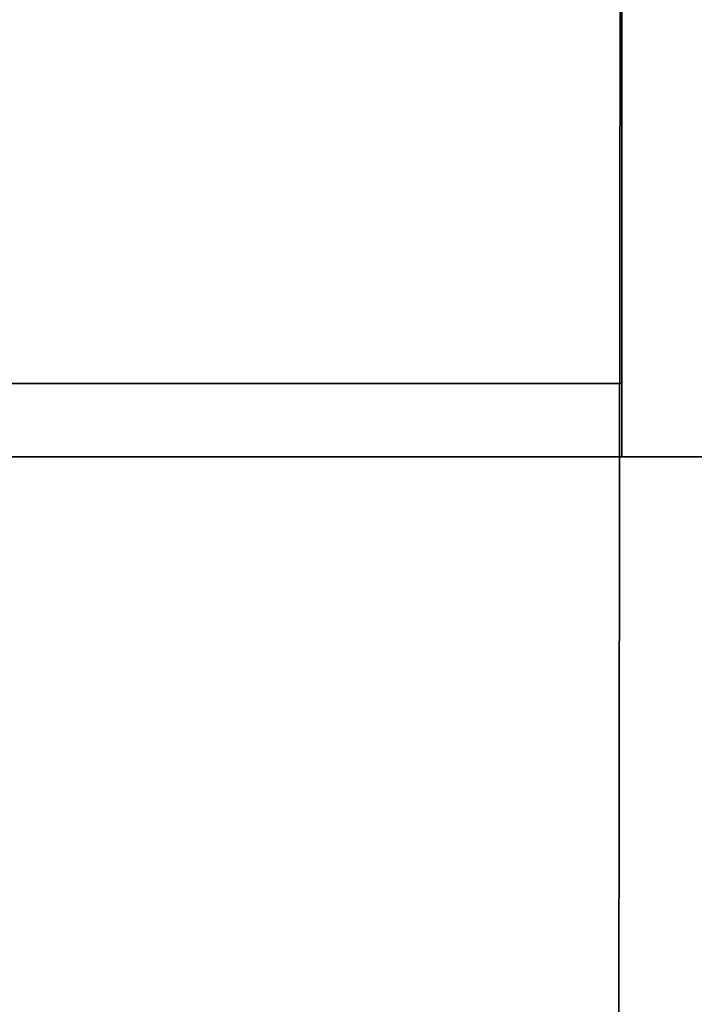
# Model space of a CAD drawing. Extents: x 413.3 to 457.5, y 5047.8 to 5050.
# Tile 254 of 256: x 427.3905 to 427.4781, y 5049.7539 to 5049.8818. Entities that reach past the tile are written whole.
import ezdxf

# ---------------------------------------------------------------- set-up
doc = ezdxf.new("R2010")
doc.units = 0
doc.header["$LTSCALE"] = 150
doc.header["$MEASUREMENT"] = 0
doc.layers.add('3DFACE_SHAPE', color=7, linetype='CONTINUOUS')

msp = doc.modelspace()

# ---------------------------------------------------------------- linework, layer by layer
at = {"layer": '3DFACE_SHAPE', "color": 13}
for points, invisible_edges in [([(427.46869, 5050.02487), (427.26869, 5050.02515), (427.26554, 5047.82515)], 12), ([(427.26554, 5047.82515, -0.2), (427.26869, 5050.02515, -0.2), (427.46554, 5047.82487, -0.2)], 2), ([(427.46554, 5047.82487), (427.46869, 5050.02487), (427.26554, 5047.82515)], 2), ([(427.26869, 5050.02515, -0.2), (427.46869, 5050.02487, -0.2), (427.46554, 5047.82487, -0.2)], 12), ([(427.36869, 5047.825, -0.0095), (427.37184, 5050.025, -0.0095), (427.46554, 5047.82487, -0.0095)], 2), ([(427.46869, 5050.02487, -0.1905), (427.37184, 5050.025, -0.1905), (427.36869, 5047.825, -0.1905)], 12), ([(427.46554, 5047.82487, -0.1905), (427.46869, 5050.02487, -0.1905), (427.36869, 5047.825, -0.1905)], 2), ([(427.37184, 5050.025, -0.0095), (427.46869, 5050.02487, -0.0095), (427.46554, 5047.82487, -0.0095)], 12), ([(427.46554, 5047.82487, -0.0095), (427.46869, 5050.02487, -0.0095), (427.46554, 5047.82487)], 2), ([(427.46869, 5050.02487, -0.0095), (427.46869, 5050.02487), (427.46554, 5047.82487)], 12), ([(427.46554, 5047.82487, -0.2), (427.46869, 5050.02487, -0.2), (427.46554, 5047.82487, -0.1905)], 2), ([(427.46869, 5050.02487, -0.2), (427.46869, 5050.02487, -0.1905), (427.46554, 5047.82487, -0.1905)], 12), ([(427.46869, 5050.02501), (427.46869, 5049.92186, -0.0095), (427.46869, 5049.82501)], 3), ([(427.46869, 5049.82501), (431.26869, 5049.82501), (427.46869, 5050.02501)], 2), ([(431.26869, 5049.82501), (431.26869, 5050.02501), (427.46869, 5050.02501)], 12), ([(431.26869, 5049.82501, -0.2), (427.46869, 5049.82501, -0.2), (431.26869, 5050.02501, -0.2)], 2), ([(427.46869, 5049.82501, -0.2), (427.46869, 5050.02501, -0.2), (431.26869, 5050.02501, -0.2)], 12), ([(427.46869, 5049.82501, -0.2), (427.46869, 5049.92816, -0.1905), (427.46869, 5050.02501, -0.2)], 3), ([(427.46869, 5049.92186, -0.1905), (427.46869, 5049.92816, -0.1905), (427.46869, 5049.82501, -0.2)], 14), ([(427.46869, 5049.92186, -0.0095), (427.46869, 5049.82501, -0.0095), (427.46869, 5049.82501)], 12), ([(427.46869, 5049.92186, -0.0095), (431.26869, 5049.92186, -0.0095), (427.46869, 5049.82501, -0.0095)], 2), ([(431.26869, 5049.92186, -0.0095), (431.26869, 5049.82501, -0.0095), (427.46869, 5049.82501, -0.0095)], 12), ([(431.26869, 5049.92186, -0.1905), (427.46869, 5049.92186, -0.1905), (431.26869, 5049.82501, -0.1905)], 2), ([(427.46869, 5049.92186, -0.1905), (427.46869, 5049.82501, -0.1905), (431.26869, 5049.82501, -0.1905)], 12), ([(427.46869, 5049.82501, -0.1905), (427.46869, 5049.92186, -0.1905), (427.46869, 5049.82501, -0.2)], 2), ([(427.26869, 5049.82501, -2.5), (427.37184, 5049.83451, -2.5), (427.46869, 5049.82501, -2.5)], 3), ([(427.46869, 5049.82501, -0.2), (427.36554, 5049.83451, -0.2), (427.26869, 5049.82501, -0.2)], 3), ([(427.37184, 5049.83451, -0.2), (427.36554, 5049.83451, -0.2), (427.46869, 5049.82501, -0.2)], 15), ([(427.37184, 5049.83451, -2.5), (427.46869, 5049.83451, -2.5), (427.46869, 5049.82501, -2.5)], 12), ([(427.46869, 5049.83451, -0.2), (427.37184, 5049.83451, -0.2), (427.46869, 5049.82501, -0.2)], 2), ([(427.37184, 5049.83451, -2.5), (427.37184, 5049.83451, -0.2), (427.46869, 5049.83451, -2.5)], 2), ([(427.37184, 5049.83451, -0.2), (427.46869, 5049.83451, -0.2), (427.46869, 5049.83451, -2.5)], 12), ([(427.46869, 5049.83451, -2.5), (427.46869, 5049.83451, -0.2), (427.46869, 5049.82501, -2.5)], 2), ([(427.46869, 5049.83451, -0.2), (427.46869, 5049.82501, -0.2), (427.46869, 5049.82501, -2.5)], 12), ([(427.46869, 5049.82501, -2.5), (427.46869, 5049.82501, -0.2), (427.26869, 5049.82501, -2.5)], 2), ([(427.46869, 5049.82501, -0.2), (427.26869, 5049.82501, -0.2), (427.26869, 5049.82501, -2.5)], 12), ([(427.46869, 5049.82501, -0.0095), (431.26869, 5049.82501, -0.0095), (427.46869, 5049.82501)], 2), ([(431.26869, 5049.82501, -0.0095), (431.26869, 5049.82501), (427.46869, 5049.82501)], 12), ([(431.26869, 5049.82501, -0.1905), (427.46869, 5049.82501, -0.1905), (431.26869, 5049.82501, -0.2)], 2), ([(427.46869, 5049.82501, -0.1905), (427.46869, 5049.82501, -0.2), (431.26869, 5049.82501, -0.2)], 12)]:
    msp.add_3dface(points, dxfattribs=dict(at, invisible_edges=invisible_edges))

doc.saveas('drawing.dxf')
